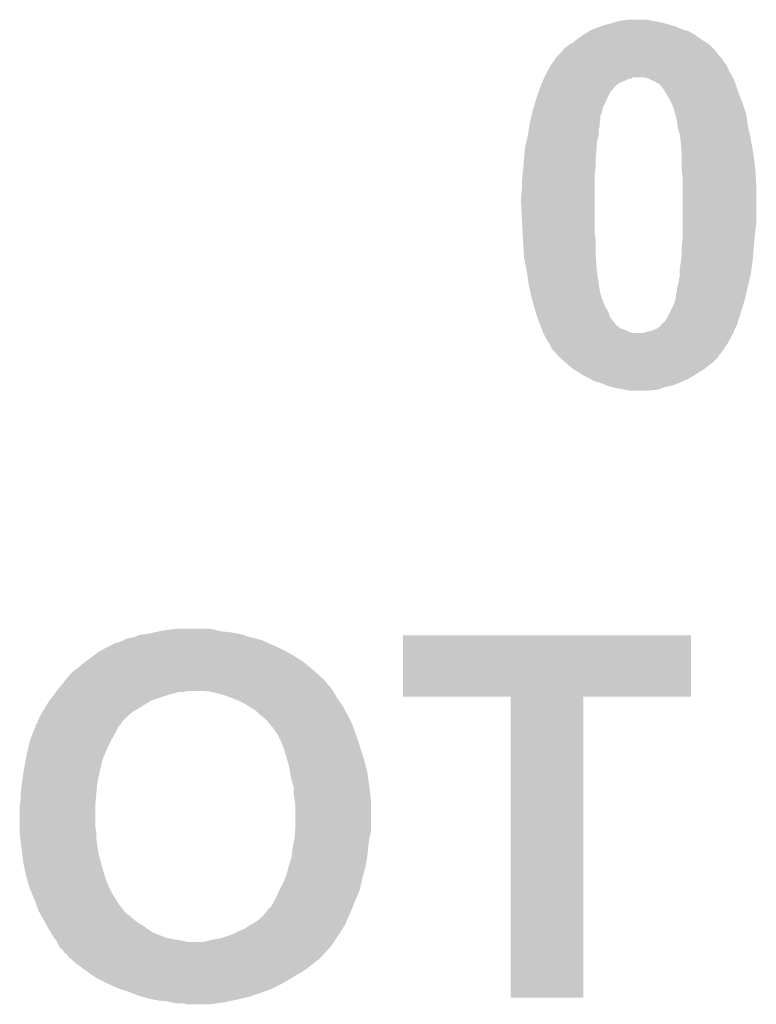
# Model space of a CAD drawing. Extents: x -1.3 to 24.2, y -3.9 to 53.5.
# Tile 19 of 43: x 15.2 to 17.2, y 11.1 to 13.7. Entities that reach past the tile are written whole.
import ezdxf

# ---------------------------------------------------------------- set-up
doc = ezdxf.new("R2010")
doc.units = 0
doc.layers.add('CORDELIA-I_CLICK_V100_GTO', color=12, linetype='CONTINUOUS')

msp = doc.modelspace()

# ---------------------------------------------------------------- linework, layer by layer
at = {"layer": 'CORDELIA-I_CLICK_V100_GTO'}
for points in [[(16.776698, 13.69568), (16.785166, 13.69822), (16.922752, 13.69568), (16.91386, 13.69822)], [(16.785166, 13.69822), (16.793634, 13.70076), (16.91386, 13.69822), (16.90116, 13.70076)], [(16.793634, 13.70076), (16.802102, 13.7033), (16.90116, 13.70076), (16.88592, 13.7033)], [(16.802102, 13.7033), (16.824962, 13.70584), (16.88592, 13.7033), (16.875758, 13.70584)], [(16.70304, 13.6652), (16.71828, 13.67536), (17.002762, 13.6652), (16.984982, 13.67536)], [(16.71828, 13.67536), (16.730128, 13.680438), (16.984982, 13.67536), (16.9672, 13.680438)], [(16.730128, 13.680438), (16.73606, 13.68298), (16.9672, 13.680438), (16.961272, 13.68298)], [(16.73606, 13.68298), (16.749608, 13.68806), (16.961272, 13.68298), (16.949422, 13.68806)], [(16.749608, 13.68806), (16.756382, 13.6906), (16.949422, 13.68806), (16.940532, 13.6906)], [(16.756382, 13.6906), (16.776698, 13.69568), (16.940532, 13.6906), (16.922752, 13.69568)], [(16.666628, 13.639798), (16.6751, 13.64488), (17.040862, 13.639798), (17.032732, 13.64488)], [(16.6751, 13.64488), (16.684624, 13.6525), (17.032732, 13.64488), (17.02054, 13.6525)], [(16.684624, 13.6525), (16.6878, 13.65504), (17.02054, 13.6525), (17.016986, 13.65504)], [(16.6878, 13.65504), (16.70304, 13.6652), (17.016986, 13.65504), (17.002762, 13.6652)], [(16.629382, 13.604242), (16.64462, 13.619482), (17.07135, 13.604242), (17.05991, 13.619482)], [(16.64462, 13.619482), (16.648426, 13.624558), (17.05991, 13.619482), (17.0561, 13.624558)], [(16.648426, 13.624558), (16.652242, 13.629642), (17.0561, 13.624558), (17.051018, 13.629642)], [(16.652242, 13.629642), (16.662402, 13.637262), (17.051018, 13.629642), (17.043398, 13.637262)], [(16.662402, 13.637262), (16.666628, 13.639798), (17.043398, 13.637262), (17.040862, 13.639798)], [(16.61414, 13.58138), (16.620912, 13.59154), (17.08912, 13.58138), (17.0815, 13.59154)], [(16.620912, 13.59154), (16.625992, 13.599158), (17.0815, 13.59154), (17.076422, 13.599158)], [(16.625992, 13.599158), (16.62937, 13.604226), (17.076422, 13.599158), (17.073886, 13.604226)], [(16.62937, 13.604226), (16.62938, 13.60424), (17.073886, 13.604226), (17.07135, 13.60424)], [(16.62938, 13.60424), (16.629382, 13.604242), (17.07135, 13.60424), (17.07135, 13.604242)], [(16.5989, 13.553442), (16.60721, 13.568678), (17.102908, 13.553442), (17.0942, 13.568678)], [(16.60721, 13.568678), (16.61414, 13.58138), (17.0942, 13.568678), (17.08912, 13.58138)], [(16.59149, 13.53566), (16.593608, 13.54074), (16.79956, 13.53566), (16.81226, 13.54074)], [(16.593608, 13.54074), (16.595724, 13.545822), (16.81226, 13.54074), (16.822422, 13.545822)], [(16.595724, 13.545822), (16.596782, 13.54836), (16.822422, 13.545822), (16.832582, 13.54836)], [(16.596782, 13.54836), (16.59784, 13.5509), (16.832582, 13.54836), (16.837664, 13.5509)], [(16.59784, 13.5509), (16.5989, 13.553442), (17.10436, 13.5509), (17.102908, 13.553442)], [(16.875762, 13.548358), (16.863062, 13.5509), (17.10545, 13.548358), (17.10436, 13.5509)], [(16.885922, 13.54328), (16.875762, 13.548358), (17.107626, 13.54328), (17.10545, 13.548358)], [(16.893544, 13.540738), (16.885922, 13.54328), (17.108716, 13.540738), (17.107626, 13.54328)], [(16.901162, 13.53566), (16.893544, 13.540738), (17.110892, 13.53566), (17.108716, 13.540738)], [(16.57858, 13.500102), (16.582814, 13.512802), (16.76908, 13.500102), (16.776702, 13.512802)], [(16.582814, 13.512802), (16.584506, 13.51788), (16.776702, 13.512802), (16.78178, 13.51788)], [(16.584506, 13.51788), (16.5862, 13.522958), (16.78178, 13.51788), (16.785164, 13.522958)], [(16.5862, 13.522958), (16.587258, 13.525502), (16.785164, 13.522958), (16.786862, 13.525502)], [(16.587258, 13.525502), (16.588316, 13.52804), (16.786862, 13.525502), (16.789402, 13.52804)], [(16.588316, 13.52804), (16.59149, 13.53566), (16.789402, 13.52804), (16.79956, 13.53566)], [(16.906238, 13.53312), (16.901162, 13.53566), (17.11198, 13.53312), (17.110892, 13.53566)], [(16.90624, 13.533118), (16.906238, 13.53312), (17.111982, 13.533118), (17.11198, 13.53312)], [(16.91132, 13.528038), (16.90624, 13.533118), (17.113674, 13.528038), (17.111982, 13.533118)], [(16.918942, 13.517878), (16.91132, 13.528038), (17.117062, 13.517878), (17.113674, 13.528038)], [(16.923514, 13.51026), (16.918942, 13.517878), (17.1196, 13.51026), (17.117062, 13.517878)], [(16.569788, 13.472162), (16.574476, 13.4874), (16.75638, 13.472162), (16.764, 13.4874)], [(16.574476, 13.4874), (16.57604, 13.49248), (16.764, 13.4874), (16.76603, 13.49248)], [(16.57604, 13.49248), (16.57858, 13.500102), (16.76603, 13.49248), (16.76908, 13.500102)], [(16.93418, 13.49248), (16.923514, 13.51026), (17.126714, 13.49248), (17.1196, 13.51026)], [(16.93799, 13.484862), (16.93418, 13.49248), (17.12976, 13.484862), (17.126714, 13.49248)], [(16.9418, 13.47724), (16.93799, 13.484862), (17.132302, 13.47724), (17.12976, 13.484862)], [(16.564122, 13.451842), (16.56588, 13.459458), (16.7513, 13.451842), (16.753204, 13.459458)], [(16.56588, 13.459458), (16.569788, 13.472162), (16.753204, 13.459458), (16.75638, 13.472162)], [(16.94688, 13.464538), (16.9418, 13.47724), (17.136536, 13.464538), (17.132302, 13.47724)], [(16.948914, 13.45438), (16.94688, 13.464538), (17.13992, 13.45438), (17.136536, 13.464538)], [(16.558846, 13.428982), (16.560604, 13.436604), (16.746222, 13.428982), (16.74876, 13.436604)], [(16.560604, 13.436604), (16.563534, 13.4493), (16.74876, 13.436604), (16.748782, 13.4493)], [(16.563534, 13.4493), (16.56354, 13.449322), (16.748782, 13.4493), (16.7513, 13.449322)], [(16.56354, 13.449322), (16.564122, 13.451842), (16.7513, 13.449322), (16.7513, 13.451842)], [(16.949422, 13.451838), (16.948914, 13.45438), (17.140312, 13.451838), (17.13992, 13.45438)], [(16.95196, 13.446756), (16.949422, 13.451838), (17.141094, 13.446756), (17.140312, 13.451838)], [(16.95196, 13.444218), (16.95196, 13.446756), (17.141484, 13.444218), (17.141094, 13.446756)], [(16.9545, 13.43152), (16.95196, 13.444218), (17.143438, 13.43152), (17.141484, 13.444218)], [(16.55318, 13.393422), (16.555524, 13.408662), (16.74368, 13.393422), (16.74368, 13.408662)], [(16.555524, 13.408662), (16.557088, 13.418822), (16.74368, 13.408662), (16.74622, 13.418822)], [(16.557088, 13.418822), (16.55826, 13.42644), (16.74622, 13.418822), (16.74622, 13.42644)], [(16.55826, 13.42644), (16.558846, 13.428982), (16.74622, 13.42644), (16.746222, 13.428982)], [(16.955952, 13.42136), (16.9545, 13.43152), (17.145, 13.42136), (17.143438, 13.43152)], [(16.95704, 13.413738), (16.955952, 13.42136), (17.146634, 13.413738), (17.145, 13.42136)], [(16.96212, 13.395958), (16.95704, 13.413738), (17.150444, 13.395958), (17.146634, 13.413738)], [(16.549076, 13.375644), (16.55318, 13.39342), (16.7386, 13.375644), (16.743678, 13.39342)], [(16.55318, 13.39342), (16.55318, 13.393422), (16.743678, 13.39342), (16.74368, 13.393422)], [(16.963572, 13.3858), (16.96212, 13.395958), (17.15262, 13.3858), (17.150444, 13.395958)], [(16.96466, 13.37818), (16.963572, 13.3858), (17.15405, 13.37818), (17.15262, 13.3858)], [(16.543654, 13.33754), (16.54556, 13.3604), (16.73606, 13.33754), (16.738598, 13.3604)], [(16.54556, 13.360402), (16.549076, 13.375644), (16.7386, 13.360402), (16.7386, 13.375644)], [(16.54556, 13.3604), (16.54556, 13.360402), (16.738598, 13.3604), (16.7386, 13.360402)], [(16.966862, 13.34516), (16.96466, 13.37818), (17.16024, 13.34516), (17.15405, 13.37818)], [(16.541864, 13.317218), (16.54302, 13.32992), (16.73606, 13.317218), (16.73606, 13.32992)], [(16.54302, 13.32992), (16.543654, 13.33754), (16.73606, 13.32992), (16.73606, 13.33754)], [(16.9672, 13.340082), (16.966862, 13.34516), (17.160876, 13.340082), (17.16024, 13.34516)], [(16.9672, 13.30452), (16.9672, 13.340082), (17.16532, 13.30452), (17.160876, 13.340082)], [(16.539556, 13.29182), (16.541864, 13.317218), (16.73352, 13.29182), (16.73606, 13.317218)], [(16.9672, 13.29944), (16.9672, 13.30452), (17.165588, 13.29944), (17.16532, 13.30452)], [(16.96974, 13.281658), (16.9672, 13.29944), (17.166524, 13.281658), (17.165588, 13.29944)], [(16.53794, 13.27404), (16.539556, 13.29182), (16.73352, 13.27404), (16.73352, 13.29182)], [(16.53794, 13.253722), (16.53794, 13.27404), (16.73352, 13.253722), (16.73352, 13.27404)], [(16.96974, 13.256262), (16.96974, 13.281658), (17.16786, 13.256262), (17.166524, 13.281658)], [(16.5354, 13.2334), (16.53794, 13.253722), (16.73352, 13.2334), (16.73352, 13.253722)], [(16.96974, 13.15974), (16.96974, 13.256262), (17.16786, 13.15974), (17.16786, 13.256262)], [(16.5354, 13.208), (16.5354, 13.2334), (16.73352, 13.208), (16.73352, 13.2334)], [(16.53794, 13.1572), (16.5354, 13.208), (16.73352, 13.1572), (16.73352, 13.208)], [(16.539494, 13.129262), (16.53794, 13.1572), (16.73352, 13.129262), (16.73352, 13.1572)], [(16.96974, 13.13942), (16.96974, 13.15974), (17.16532, 13.13942), (17.16786, 13.15974)], [(16.54048, 13.11148), (16.539494, 13.129262), (16.73606, 13.11148), (16.73352, 13.129262)], [(16.9672, 13.093702), (16.96974, 13.1191), (17.161162, 13.093702), (17.163472, 13.1191)], [(16.96974, 13.1191), (16.96974, 13.13942), (17.163472, 13.1191), (17.16532, 13.13942)], [(16.542598, 13.073378), (16.54048, 13.11148), (16.73606, 13.073378), (16.73606, 13.11148)], [(16.9672, 13.08354), (16.9672, 13.093702), (17.16024, 13.08354), (17.161162, 13.093702)], [(16.54302, 13.06576), (16.542598, 13.073378), (16.736538, 13.06576), (16.73606, 13.073378)], [(16.549624, 13.03274), (16.54302, 13.06576), (16.7386, 13.03274), (16.736538, 13.06576)], [(16.96466, 13.05306), (16.9672, 13.07338), (17.1577, 13.05306), (17.159392, 13.07338)], [(16.9672, 13.07338), (16.9672, 13.08354), (17.159392, 13.07338), (17.16024, 13.08354)], [(16.96212, 13.035278), (16.96466, 13.05306), (17.154964, 13.035278), (17.1577, 13.05306)], [(16.96212, 13.02004), (16.96212, 13.035278), (17.15262, 13.02004), (17.154964, 13.035278)], [(16.55064, 13.027658), (16.549624, 13.03274), (16.739326, 13.027658), (16.7386, 13.03274)], [(16.554996, 12.99718), (16.55064, 13.027658), (16.74368, 12.99718), (16.739326, 13.027658)], [(16.957038, 12.9921), (16.96212, 13.017498), (17.146172, 12.9921), (17.152032, 13.017498)], [(16.96212, 13.017498), (16.96212, 13.02004), (17.152032, 13.017498), (17.15262, 13.02004)], [(16.55572, 12.9921), (16.554996, 12.99718), (16.744528, 12.9921), (16.74368, 12.99718)], [(16.561582, 12.966704), (16.55572, 12.9921), (16.748758, 12.966704), (16.744528, 12.9921)], [(16.954498, 12.974316), (16.9545, 12.984476), (17.142066, 12.974316), (17.144412, 12.984476)], [(16.9545, 12.984476), (16.957038, 12.9921), (17.144412, 12.984476), (17.146172, 12.9921)], [(16.562168, 12.964166), (16.561582, 12.966704), (16.751294, 12.964166), (16.748758, 12.966704)], [(16.56334, 12.959084), (16.562168, 12.964166), (16.7513, 12.959084), (16.751294, 12.964166)], [(16.56334, 12.95908), (16.56334, 12.959084), (16.751302, 12.95908), (16.7513, 12.959084)], [(16.570268, 12.933678), (16.56334, 12.95908), (16.76146, 12.933678), (16.751302, 12.95908)], [(16.950056, 12.954002), (16.95196, 12.961618), (17.13738, 12.954002), (17.139136, 12.961618)], [(16.95196, 12.969236), (16.954498, 12.974316), (17.140894, 12.969236), (17.142066, 12.974316)], [(16.95196, 12.961618), (16.95196, 12.969236), (17.139136, 12.961618), (17.140894, 12.969236)], [(16.57096, 12.93114), (16.570268, 12.933678), (16.762984, 12.93114), (16.76146, 12.933678)], [(16.574008, 12.920982), (16.57096, 12.93114), (16.76908, 12.920982), (16.762984, 12.93114)], [(16.926558, 12.900658), (16.94688, 12.941298), (17.120966, 12.900658), (17.13347, 12.941298)], [(16.94688, 12.941298), (16.950056, 12.954002), (17.13347, 12.941298), (17.13738, 12.954002)], [(16.57858, 12.905742), (16.574008, 12.920982), (16.77416, 12.905742), (16.76908, 12.920982)], [(16.57858, 12.905738), (16.57858, 12.905742), (16.774164, 12.905738), (16.77416, 12.905742)], [(16.583342, 12.89304), (16.57858, 12.905738), (16.78432, 12.89304), (16.774164, 12.905738)], [(16.58715, 12.882888), (16.583342, 12.89304), (16.791936, 12.882888), (16.78432, 12.89304)], [(16.587154, 12.88288), (16.58715, 12.882888), (16.794474, 12.88288), (16.791936, 12.882888)], [(16.59001, 12.875264), (16.587154, 12.88288), (16.802098, 12.875264), (16.794474, 12.88288)], [(16.591916, 12.87018), (16.59001, 12.875264), (16.817338, 12.87018), (16.802098, 12.875264)], [(16.890998, 12.870178), (16.901158, 12.87526), (17.108976, 12.870178), (17.111286, 12.87526)], [(16.901158, 12.87526), (16.911312, 12.882876), (17.111286, 12.87526), (17.114748, 12.882876)], [(16.911312, 12.882876), (16.91132, 12.885414), (17.114748, 12.882876), (17.115902, 12.885414)], [(16.91132, 12.885414), (16.913858, 12.887958), (17.115902, 12.885414), (17.117058, 12.887958)], [(16.913858, 12.887958), (16.91386, 12.88796), (17.117058, 12.887958), (17.11706, 12.88796)], [(16.91386, 12.88796), (16.921478, 12.893038), (17.11706, 12.88796), (17.118622, 12.893038)], [(16.921478, 12.893038), (16.926558, 12.900658), (17.118622, 12.893038), (17.120966, 12.900658)], [(16.59382, 12.8651), (16.591916, 12.87018), (16.827498, 12.8651), (16.817338, 12.87018)], [(16.59509, 12.86256), (16.59382, 12.8651), (16.837658, 12.86256), (16.827498, 12.8651)], [(16.59636, 12.86002), (16.59509, 12.86256), (17.10436, 12.86002), (17.105514, 12.86256)], [(16.60144, 12.84986), (16.59636, 12.86002), (17.098816, 12.84986), (17.10436, 12.86002)], [(16.60906, 12.837158), (16.60144, 12.84986), (17.091888, 12.837158), (17.098816, 12.84986)], [(16.863056, 12.86256), (16.870682, 12.8651), (17.105514, 12.86256), (17.106668, 12.8651)], [(16.870682, 12.8651), (16.890998, 12.870178), (17.106668, 12.8651), (17.108976, 12.870178)], [(16.61245, 12.832078), (16.60906, 12.837158), (17.089118, 12.832078), (17.091888, 12.837158)], [(16.614138, 12.829544), (16.61245, 12.832078), (17.087344, 12.829544), (17.089118, 12.832078)], [(16.61668, 12.821922), (16.614138, 12.829544), (17.082008, 12.821922), (17.087344, 12.829544)], [(16.619214, 12.816854), (16.61668, 12.821922), (17.07846, 12.816854), (17.082008, 12.821922)], [(16.621752, 12.81684), (16.619214, 12.816854), (17.07845, 12.81684), (17.07846, 12.816854)], [(16.630648, 12.806678), (16.621752, 12.81684), (17.071338, 12.806678), (17.07845, 12.81684)], [(16.63287, 12.80414), (16.630648, 12.806678), (17.0688, 12.80414), (17.071338, 12.806678)], [(16.639538, 12.79652), (16.63287, 12.80414), (17.063718, 12.79652), (17.0688, 12.80414)], [(16.639542, 12.796518), (16.639538, 12.79652), (17.063718, 12.796518), (17.063718, 12.79652)], [(16.654356, 12.78382), (16.639542, 12.796518), (17.051018, 12.78382), (17.063718, 12.796518)], [(16.663246, 12.7762), (16.654356, 12.78382), (17.04086, 12.7762), (17.051018, 12.78382)], [(16.675098, 12.76604), (16.663246, 12.7762), (17.02816, 12.76604), (17.04086, 12.7762)], [(16.675102, 12.766038), (16.675098, 12.76604), (17.028158, 12.766038), (17.02816, 12.76604)], [(16.687288, 12.758422), (16.675102, 12.766038), (17.01546, 12.758422), (17.028158, 12.766038)], [(16.69542, 12.75334), (16.687288, 12.758422), (17.007838, 12.75334), (17.01546, 12.758422)], [(16.704308, 12.748262), (16.69542, 12.75334), (17.000222, 12.748262), (17.007838, 12.75334)], [(16.713202, 12.74318), (16.704308, 12.748262), (16.991328, 12.74318), (17.000222, 12.748262)], [(16.723362, 12.7381), (16.713202, 12.74318), (16.98244, 12.7381), (16.991328, 12.74318)], [(16.73352, 12.73302), (16.723362, 12.7381), (16.970586, 12.73302), (16.98244, 12.7381)], [(16.7513, 12.727942), (16.73352, 12.73302), (16.958736, 12.727942), (16.970586, 12.73302)], [(16.763154, 12.72286), (16.7513, 12.727942), (16.946878, 12.72286), (16.958736, 12.727942)], [(16.769078, 12.72032), (16.763154, 12.72286), (16.935452, 12.72032), (16.946878, 12.72286)], [(16.777976, 12.717778), (16.769078, 12.72032), (16.92402, 12.717778), (16.935452, 12.72032)], [(16.786858, 12.71524), (16.777976, 12.717778), (16.916402, 12.71524), (16.92402, 12.717778)], [(16.8021, 12.7127), (16.786858, 12.71524), (16.90878, 12.7127), (16.916402, 12.71524)], [(16.8148, 12.71016), (16.8021, 12.7127), (16.901158, 12.71016), (16.90878, 12.7127)], [(16.827498, 12.70762), (16.8148, 12.71016), (16.875762, 12.70762), (16.901158, 12.71016)], [(15.52194, 12.0523), (15.53718, 12.05484), (15.78102, 12.0523), (15.76832, 12.05484)], [(15.53718, 12.05484), (15.549032, 12.05738), (15.76832, 12.05484), (15.75562, 12.05738)], [(15.549032, 12.05738), (15.560886, 12.05992), (15.75562, 12.05738), (15.730222, 12.05992)], [(15.560886, 12.05992), (15.57274, 12.06246), (15.730222, 12.05992), (15.720062, 12.06246)], [(15.57274, 12.06246), (15.59306, 12.065), (15.720062, 12.06246), (15.7099, 12.065)], [(15.59306, 12.065), (15.613382, 12.06754), (15.7099, 12.065), (15.69212, 12.06754)], [(15.42034, 12.01674), (15.445744, 12.02944), (15.881606, 12.01674), (15.853666, 12.02944)], [(15.445744, 12.02944), (15.450824, 12.029442), (15.853666, 12.02944), (15.853662, 12.029442)], [(15.450824, 12.029442), (15.455902, 12.03198), (15.853662, 12.029442), (15.848078, 12.03198)], [(15.455902, 12.03198), (15.463524, 12.034522), (15.848078, 12.03198), (15.842486, 12.034522)], [(15.463524, 12.034522), (15.46733, 12.03706), (15.842486, 12.034522), (15.836902, 12.03706)], [(15.46733, 12.03706), (15.471142, 12.039602), (15.836902, 12.03706), (15.826734, 12.039602)], [(15.471142, 12.039602), (15.4813, 12.04214), (15.826734, 12.039602), (15.816582, 12.04214)], [(15.4813, 12.04214), (15.493992, 12.04468), (15.816582, 12.04214), (15.80642, 12.04468)], [(15.493992, 12.04468), (15.494002, 12.044682), (15.80642, 12.04468), (15.806414, 12.044682)], [(15.494002, 12.044682), (15.506702, 12.04976), (15.806414, 12.044682), (15.789488, 12.04976)], [(15.506702, 12.04976), (15.52194, 12.0523), (15.789488, 12.04976), (15.78102, 12.0523)], [(16.2179, 11.884682), (16.21792, 12.049738), (16.992578, 11.884682), (16.9926, 12.049738)], [(16.21792, 12.049738), (16.217922, 12.04976), (16.9926, 12.049738), (16.217922, 12.04976)], [(15.387318, 11.99642), (15.39748, 12.004042), (15.92072, 11.99642), (15.906748, 12.004042)], [(15.39748, 12.004042), (15.411194, 12.01166), (15.906748, 12.004042), (15.89278, 12.01166)], [(15.411194, 12.01166), (15.42034, 12.01674), (15.89278, 12.01166), (15.881606, 12.01674)], [(15.35684, 11.97356), (15.363612, 11.97864), (15.95487, 11.97356), (15.94866, 11.97864)], [(15.363612, 11.97864), (15.387318, 11.99642), (15.94866, 11.97864), (15.92072, 11.99642)], [(15.321286, 11.943086), (15.328902, 11.950702), (15.990704, 11.943086), (15.982242, 11.950702)], [(15.328902, 11.950702), (15.335248, 11.95578), (15.982242, 11.950702), (15.976598, 11.95578)], [(15.335248, 11.95578), (15.3416, 11.96086), (15.976598, 11.95578), (15.97039, 11.96086)], [(15.3416, 11.96086), (15.35684, 11.97356), (15.97039, 11.96086), (15.95487, 11.97356)], [(15.30096, 11.91768), (15.308864, 11.927838), (16.014702, 11.91768), (16.00708, 11.927838)], [(15.308864, 11.927838), (15.312818, 11.93292), (16.00708, 11.927838), (16.002, 11.93292)], [(15.312818, 11.93292), (15.318748, 11.94054), (16.002, 11.93292), (15.993534, 11.94054)], [(15.318748, 11.94054), (15.32128, 11.940562), (15.993534, 11.94054), (15.99351, 11.940562)], [(15.32128, 11.940562), (15.321286, 11.943086), (15.99351, 11.940562), (15.990704, 11.943086)], [(15.28064, 11.89228), (15.284704, 11.89736), (15.597298, 11.89228), (15.615922, 11.89736)], [(15.284704, 11.89736), (15.286736, 11.8999), (15.628622, 11.89736), (15.638782, 11.8999)], [(15.286736, 11.8999), (15.294864, 11.91006), (16.029094, 11.8999), (16.02232, 11.91006)], [(15.294864, 11.91006), (15.30096, 11.91768), (16.02232, 11.91006), (16.014702, 11.91768)], [(15.70228, 11.89736), (15.68196, 11.8999), (16.030788, 11.89736), (16.029094, 11.8999)], [(15.712432, 11.894822), (15.70228, 11.89736), (16.032478, 11.894822), (16.030788, 11.89736)], [(15.260636, 11.864338), (15.2654, 11.871958), (15.524478, 11.864338), (15.537812, 11.871958)], [(15.2654, 11.871958), (15.267306, 11.8745), (15.537812, 11.871958), (15.542262, 11.8745)], [(15.267306, 11.8745), (15.278732, 11.889738), (15.542262, 11.8745), (15.58798, 11.889738)], [(15.278732, 11.889738), (15.28064, 11.89228), (15.58798, 11.889738), (15.597298, 11.89228)], [(15.7226, 11.89228), (15.712432, 11.894822), (16.033932, 11.89228), (16.032478, 11.894822)], [(15.74038, 11.887202), (15.7226, 11.89228), (16.036834, 11.887202), (16.033932, 11.89228)], [(15.766804, 11.877038), (15.74038, 11.887202), (16.04264, 11.877038), (16.036834, 11.887202)], [(15.7734, 11.8745), (15.766804, 11.877038), (16.044454, 11.8745), (16.04264, 11.877038)], [(15.788638, 11.86688), (15.7734, 11.8745), (16.049898, 11.86688), (16.044454, 11.8745)], [(16.507438, 11.88466), (16.2179, 11.884682), (16.992578, 11.88466), (16.992578, 11.884682)], [(16.50744, 11.884638), (16.507438, 11.88466), (16.70304, 11.884638), (16.992578, 11.88466)], [(16.50746, 11.074422), (16.50744, 11.884638), (16.703018, 11.074422), (16.70304, 11.884638)], [(15.24254, 11.833858), (15.248346, 11.844022), (15.479264, 11.833858), (15.491462, 11.844022)], [(15.248346, 11.844022), (15.2527, 11.85164), (15.491462, 11.844022), (15.504794, 11.85164)], [(15.2527, 11.85164), (15.254286, 11.85418), (15.504794, 11.85164), (15.50924, 11.85418)], [(15.254286, 11.85418), (15.260636, 11.864338), (15.50924, 11.85418), (15.524478, 11.864338)], [(15.80134, 11.85926), (15.788638, 11.86688), (16.055342, 11.85926), (16.049898, 11.86688)], [(15.81404, 11.85164), (15.80134, 11.85926), (16.059576, 11.85164), (16.055342, 11.85926)], [(15.8242, 11.844018), (15.81404, 11.85164), (16.06381, 11.844018), (16.059576, 11.85164)], [(15.831822, 11.8364), (15.8242, 11.844018), (16.06804, 11.8364), (16.06381, 11.844018)], [(15.23492, 11.816086), (15.234922, 11.818624), (15.460986, 11.816086), (15.463524, 11.818624)], [(15.23492, 11.813546), (15.23492, 11.816086), (15.46098, 11.813546), (15.460986, 11.816086)], [(15.234922, 11.818624), (15.24127, 11.83132), (15.463524, 11.818624), (15.47622, 11.83132)], [(15.24127, 11.83132), (15.24254, 11.833858), (15.47622, 11.83132), (15.479264, 11.833858)], [(15.84198, 11.828778), (15.831822, 11.8364), (16.071852, 11.828778), (16.06804, 11.8364)], [(15.847064, 11.823698), (15.84198, 11.828778), (16.074392, 11.823698), (16.071852, 11.828778)], [(15.85214, 11.821146), (15.847064, 11.823698), (16.075668, 11.821146), (16.074392, 11.823698)], [(15.852146, 11.818614), (15.85214, 11.821146), (16.076934, 11.818614), (16.075668, 11.821146)], [(15.85468, 11.81608), (15.852146, 11.818614), (16.0782, 11.81608), (16.076934, 11.818614)], [(15.858916, 11.810998), (15.85468, 11.81608), (16.08074, 11.810998), (16.0782, 11.81608)], [(15.21968, 11.78052), (15.227806, 11.800842), (15.44066, 11.78052), (15.450822, 11.800842)], [(15.227806, 11.800842), (15.22984, 11.805924), (15.450822, 11.800842), (15.45421, 11.805924)], [(15.22984, 11.805924), (15.229844, 11.808462), (15.45421, 11.805924), (15.455902, 11.808462)], [(15.229844, 11.808462), (15.229846, 11.808466), (15.455902, 11.808462), (15.455904, 11.808466)], [(15.229846, 11.808466), (15.23492, 11.813546), (15.455904, 11.808466), (15.46098, 11.813546)], [(15.86738, 11.80084), (15.858916, 11.810998), (16.084436, 11.80084), (16.08074, 11.810998)], [(15.88008, 11.78306), (15.86738, 11.80084), (16.0909, 11.78306), (16.084436, 11.80084)], [(15.211014, 11.75258), (15.2146, 11.767818), (15.42542, 11.75258), (15.43304, 11.767818)], [(15.2146, 11.767818), (15.214602, 11.767822), (15.43304, 11.767818), (15.433042, 11.767822)], [(15.214602, 11.767822), (15.21968, 11.78052), (15.433042, 11.767822), (15.44066, 11.78052)], [(15.88008, 11.783058), (15.88008, 11.78306), (16.090902, 11.783058), (16.0909, 11.78306)], [(15.89024, 11.76274), (15.88008, 11.783058), (16.097674, 11.76274), (16.090902, 11.783058)], [(15.894052, 11.75258), (15.89024, 11.76274), (16.10106, 11.75258), (16.097674, 11.76274)], [(15.20444, 11.72464), (15.211014, 11.75258), (15.413446, 11.72464), (15.42542, 11.75258)], [(15.89786, 11.742422), (15.894052, 11.75258), (16.104186, 11.742422), (16.10106, 11.75258)], [(15.904584, 11.71956), (15.89786, 11.742422), (16.11122, 11.71956), (16.104186, 11.742422)], [(15.199508, 11.6967), (15.203094, 11.717022), (15.4051, 11.6967), (15.410182, 11.717022)], [(15.203094, 11.717022), (15.20444, 11.72464), (15.410182, 11.717022), (15.413446, 11.72464)], [(15.91056, 11.69924), (15.904584, 11.71956), (16.117026, 11.69924), (16.11122, 11.71956)], [(15.19682, 11.68146), (15.199508, 11.6967), (15.401712, 11.68146), (15.4051, 11.6967)], [(15.913418, 11.683998), (15.91056, 11.69924), (16.12138, 11.683998), (16.117026, 11.69924)], [(15.91818, 11.6586), (15.913418, 11.683998), (16.124768, 11.6586), (16.12138, 11.683998)], [(15.192416, 11.648442), (15.195804, 11.67384), (15.39494, 11.648442), (15.40002, 11.67384)], [(15.195804, 11.67384), (15.19682, 11.68146), (15.40002, 11.67384), (15.401712, 11.68146)], [(15.92181, 11.6459), (15.91818, 11.6586), (16.12646, 11.6459), (16.124768, 11.6586)], [(15.1892, 11.62304), (15.19174, 11.64336), (15.39263, 11.62304), (15.394478, 11.64336)], [(15.19174, 11.64336), (15.192416, 11.648442), (15.394478, 11.64336), (15.39494, 11.648442)], [(15.92326, 11.640818), (15.92181, 11.6459), (16.127096, 11.640818), (16.12646, 11.6459)], [(15.92326, 11.623038), (15.92326, 11.640818), (16.129318, 11.623038), (16.127096, 11.640818)], [(15.18666, 11.592562), (15.1892, 11.607802), (15.38986, 11.592562), (15.391244, 11.607802)], [(15.1892, 11.607802), (15.1892, 11.62304), (15.391244, 11.607802), (15.39263, 11.62304)], [(15.926224, 11.605258), (15.92326, 11.623038), (16.13154, 11.605258), (16.129318, 11.623038)], [(15.92834, 11.592558), (15.926224, 11.605258), (16.13154, 11.592558), (16.13154, 11.605258)], [(15.18666, 11.59256), (15.18666, 11.592562), (15.38986, 11.59256), (15.38986, 11.592562)], [(15.18666, 11.534142), (15.18666, 11.59256), (15.38986, 11.534142), (15.38986, 11.59256)], [(15.92834, 11.53414), (15.92834, 11.592558), (16.13154, 11.53414), (16.13154, 11.592558)], [(15.18666, 11.521442), (15.18666, 11.534142), (15.3924, 11.521442), (15.38986, 11.534142)], [(15.92728, 11.521438), (15.92834, 11.53414), (16.13154, 11.521438), (16.13154, 11.53414)], [(15.18666, 11.51382), (15.18666, 11.521442), (15.3924, 11.51382), (15.3924, 11.521442)], [(15.18793, 11.503662), (15.18666, 11.51382), (15.3924, 11.503662), (15.3924, 11.51382)], [(15.189836, 11.48842), (15.18793, 11.503662), (15.39494, 11.48842), (15.3924, 11.503662)], [(15.92072, 11.478262), (15.92529, 11.501118), (16.12392, 11.478262), (16.12646, 11.501118)], [(15.92529, 11.501118), (15.9258, 11.503658), (16.12646, 11.501118), (16.127094, 11.503658)], [(15.9258, 11.503658), (15.92728, 11.521438), (16.127094, 11.503658), (16.13154, 11.521438)], [(15.19174, 11.47318), (15.189836, 11.48842), (15.396846, 11.47318), (15.39494, 11.48842)], [(15.192418, 11.468102), (15.19174, 11.47318), (15.39748, 11.468102), (15.396846, 11.47318)], [(15.918178, 11.45286), (15.920718, 11.47826), (16.12138, 11.45286), (16.12392, 11.47826)], [(15.920718, 11.47826), (15.92072, 11.478262), (16.12392, 11.47826), (16.12392, 11.478262)], [(15.19682, 11.43508), (15.192418, 11.468102), (15.405736, 11.43508), (15.39748, 11.468102)], [(15.910562, 11.43), (15.918178, 11.452858), (16.117222, 11.43), (16.121378, 11.452858)], [(15.918178, 11.452858), (15.918178, 11.45286), (16.121378, 11.452858), (16.12138, 11.45286)], [(15.198454, 11.42746), (15.19682, 11.43508), (15.40764, 11.42746), (15.405736, 11.43508)], [(15.20444, 11.39952), (15.198454, 11.42746), (15.416372, 11.39952), (15.40764, 11.42746)], [(15.905478, 11.409678), (15.90929, 11.42492), (16.112142, 11.409678), (16.1163, 11.42492)], [(15.90929, 11.42492), (15.910562, 11.43), (16.1163, 11.42492), (16.117222, 11.43)], [(15.208348, 11.386822), (15.20444, 11.39952), (15.420338, 11.386822), (15.416372, 11.39952)], [(15.89786, 11.38936), (15.900716, 11.39698), (16.10692, 11.38936), (16.10868, 11.39698)], [(15.900716, 11.39698), (15.905478, 11.409678), (16.10868, 11.39698), (16.112142, 11.409678)], [(15.2146, 11.366498), (15.208348, 11.386822), (15.429374, 11.366498), (15.420338, 11.386822)], [(15.215658, 11.363962), (15.2146, 11.366498), (15.4305, 11.363962), (15.429374, 11.366498)], [(15.885158, 11.363958), (15.89786, 11.38936), (16.101058, 11.363958), (16.10692, 11.38936)], [(15.223066, 11.34618), (15.215658, 11.363962), (15.44066, 11.34618), (15.4305, 11.363962)], [(15.2273, 11.336018), (15.223066, 11.34618), (15.447012, 11.336018), (15.44066, 11.34618)], [(15.86992, 11.33348), (15.87754, 11.346178), (16.088358, 11.33348), (16.093648, 11.346178)], [(15.87754, 11.346178), (15.88262, 11.35888), (16.093648, 11.346178), (16.098942, 11.35888)], [(15.88262, 11.35888), (15.885158, 11.363958), (16.098942, 11.35888), (16.101058, 11.363958)], [(15.230994, 11.325862), (15.2273, 11.336018), (15.45336, 11.325862), (15.447012, 11.336018)], [(15.236536, 11.310624), (15.230994, 11.325862), (15.466056, 11.310624), (15.45336, 11.325862)], [(15.854674, 11.310614), (15.85468, 11.313146), (16.07883, 11.310614), (16.079884, 11.313146)], [(15.85468, 11.313146), (15.859754, 11.315698), (16.079884, 11.313146), (16.080948, 11.315698)], [(15.859754, 11.315698), (15.864838, 11.323318), (16.080948, 11.315698), (16.084124, 11.323318)], [(15.864838, 11.323318), (15.86992, 11.33348), (16.084124, 11.323318), (16.088358, 11.33348)], [(15.23746, 11.308086), (15.236536, 11.310624), (15.46606, 11.308086), (15.466056, 11.310624)], [(15.23746, 11.308082), (15.23746, 11.308086), (15.466064, 11.308082), (15.46606, 11.308086)], [(15.241694, 11.300462), (15.23746, 11.308082), (15.47368, 11.300462), (15.466064, 11.308082)], [(15.243106, 11.297922), (15.241694, 11.300462), (15.478756, 11.297922), (15.47368, 11.300462)], [(15.247338, 11.290302), (15.243106, 11.297922), (15.48638, 11.290302), (15.478756, 11.297922)], [(15.255806, 11.27506), (15.247338, 11.290302), (15.5067, 11.27506), (15.48638, 11.290302)], [(15.824198, 11.280138), (15.839438, 11.292838), (16.066132, 11.280138), (16.071424, 11.292838)], [(15.839438, 11.292838), (15.85214, 11.30808), (16.071424, 11.292838), (16.077774, 11.30808)], [(15.85214, 11.30808), (15.854674, 11.310614), (16.077774, 11.30808), (16.07883, 11.310614)], [(15.260038, 11.26744), (15.255806, 11.27506), (15.519402, 11.26744), (15.5067, 11.27506)], [(15.26286, 11.26236), (15.260038, 11.26744), (15.52666, 11.26236), (15.519402, 11.26744)], [(15.270116, 11.249662), (15.26286, 11.26236), (15.544798, 11.249662), (15.52666, 11.26236)], [(15.7734, 11.2522), (15.79118, 11.25982), (16.050028, 11.2522), (16.054876, 11.25982)], [(15.79118, 11.25982), (15.80642, 11.26998), (16.054876, 11.25982), (16.06134, 11.26998)], [(15.80642, 11.26998), (15.810864, 11.27252), (16.06134, 11.26998), (16.062958, 11.27252)], [(15.810864, 11.27252), (15.824198, 11.280138), (16.062958, 11.27252), (16.066132, 11.280138)], [(15.273018, 11.24458), (15.270116, 11.249662), (15.558012, 11.24458), (15.544798, 11.249662)], [(15.27846, 11.236962), (15.273018, 11.24458), (15.577818, 11.236962), (15.558012, 11.24458)], [(15.28209, 11.23188), (15.27846, 11.236962), (15.59814, 11.23188), (15.577818, 11.236962)], [(15.69974, 11.22934), (15.72768, 11.23442), (16.035018, 11.22934), (16.038406, 11.23442)], [(15.72768, 11.23442), (15.758158, 11.24458), (16.038406, 11.23442), (16.04518, 11.24458)], [(15.758158, 11.24458), (15.7734, 11.2522), (16.04518, 11.24458), (16.050028, 11.2522)], [(15.283904, 11.22934), (15.28209, 11.23188), (15.61592, 11.22934), (15.59814, 11.23188)], [(15.285718, 11.2268), (15.283904, 11.22934), (15.62735, 11.2268), (15.61592, 11.22934)], [(15.28699, 11.22426), (15.285718, 11.2268), (15.638778, 11.22426), (15.62735, 11.2268)], [(15.292072, 11.214098), (15.28699, 11.22426), (16.024858, 11.214098), (16.031632, 11.22426)], [(15.293338, 11.211564), (15.292072, 11.214098), (16.022576, 11.211564), (16.024858, 11.214098)], [(15.303498, 11.201402), (15.293338, 11.211564), (16.01343, 11.201402), (16.022576, 11.211564)], [(15.679418, 11.22426), (15.69974, 11.22934), (16.031632, 11.22426), (16.035018, 11.22934)], [(15.30858, 11.193784), (15.303498, 11.201402), (16.006574, 11.193784), (16.01343, 11.201402)], [(15.313646, 11.191246), (15.30858, 11.193784), (16.00429, 11.191246), (16.006574, 11.193784)], [(15.31366, 11.188706), (15.313646, 11.191246), (16.002004, 11.188706), (16.00429, 11.191246)], [(15.313668, 11.1887), (15.31366, 11.188706), (16.002, 11.1887), (16.002004, 11.188706)], [(15.327776, 11.176), (15.313668, 11.1887), (15.989298, 11.176), (16.002, 11.1887)], [(15.33624, 11.16838), (15.327776, 11.176), (15.97914, 11.16838), (15.989298, 11.176)], [(15.339058, 11.165842), (15.33624, 11.16838), (15.975966, 11.165842), (15.97914, 11.16838)], [(15.349538, 11.15822), (15.339058, 11.165842), (15.96644, 11.15822), (15.975966, 11.165842)], [(15.367, 11.14552), (15.349538, 11.15822), (15.948662, 11.14552), (15.96644, 11.15822)], [(15.367004, 11.145518), (15.367, 11.14552), (15.94866, 11.145518), (15.948662, 11.14552)], [(15.381516, 11.13536), (15.367004, 11.145518), (15.93088, 11.13536), (15.94866, 11.145518)], [(15.3924, 11.127742), (15.381516, 11.13536), (15.918688, 11.127742), (15.93088, 11.13536)], [(15.40256, 11.122662), (15.3924, 11.127742), (15.91056, 11.122662), (15.918688, 11.127742)], [(15.42288, 11.1125), (15.40256, 11.122662), (15.89227, 11.1125), (15.91056, 11.122662)], [(15.428468, 11.10996), (15.42288, 11.1125), (15.8877, 11.10996), (15.89227, 11.1125)], [(15.45082, 11.0998), (15.428468, 11.10996), (15.867378, 11.0998), (15.8877, 11.10996)], [(15.458442, 11.09726), (15.45082, 11.0998), (15.862298, 11.09726), (15.867378, 11.0998)], [(15.481302, 11.08964), (15.458442, 11.09726), (15.841344, 11.08964), (15.862298, 11.09726)], [(15.487652, 11.0871), (15.481302, 11.08964), (15.83436, 11.0871), (15.841344, 11.08964)], [(15.506698, 11.07948), (15.487652, 11.0871), (15.811494, 11.07948), (15.83436, 11.0871)], [(15.516006, 11.076942), (15.506698, 11.07948), (15.80388, 11.076942), (15.811494, 11.07948)], [(15.53464, 11.07186), (15.516006, 11.076942), (15.781862, 11.07186), (15.80388, 11.076942)], [(16.703018, 11.0744), (16.50746, 11.074422), (16.703018, 11.0744), (16.703018, 11.074422)], [(15.54734, 11.06932), (15.53464, 11.07186), (15.77086, 11.06932), (15.781862, 11.07186)], [(15.56004, 11.06678), (15.54734, 11.06932), (15.759006, 11.06678), (15.77086, 11.06932)], [(15.585438, 11.06424), (15.56004, 11.06678), (15.747152, 11.06424), (15.759006, 11.06678)], [(15.595598, 11.0617), (15.585438, 11.06424), (15.7353, 11.0617), (15.747152, 11.06424)], [(15.605758, 11.05916), (15.595598, 11.0617), (15.717518, 11.05916), (15.7353, 11.0617)], [(15.638778, 11.05662), (15.623538, 11.05916), (15.699738, 11.05662), (15.717518, 11.05916)]]:
    msp.add_solid(points, dxfattribs=at)

doc.saveas('drawing.dxf')
